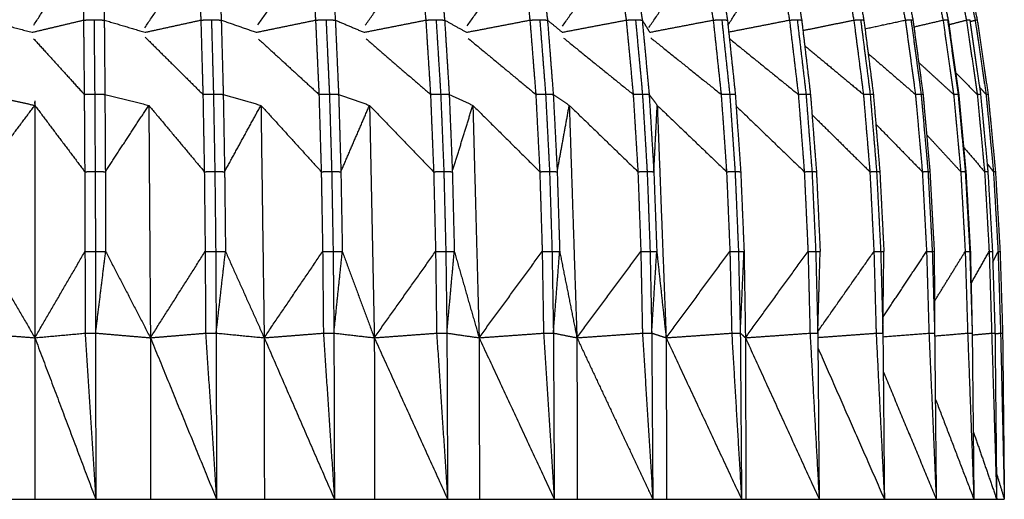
# Model space of a CAD drawing. Header units: millimetres. Extents: x 0 to 20, y 0 to 45.7.
# Tile 48 of 77: x 6.5 to 13.3, y 22.1 to 25.4. Entities that reach past the tile are written whole.
import ezdxf

# ---------------------------------------------------------------- set-up
doc = ezdxf.new("R2010")
doc.units = ezdxf.units.MM
doc.header["$MEASUREMENT"] = 0
doc.layers.add('Make2D$visible$lines', color=7, linetype='Continuous', true_color=0x000000)

msp = doc.modelspace()

# ---------------------------------------------------------------- linework, layer by layer
at = {"layer": 'Make2D$visible$lines'}
for points in [[(12.9991, 25.8486), (13.0509, 25.6064), (13.1027, 25.3642)], [(6.6371, 25.327), (6.8039, 25.5859), (6.9707, 25.8448)], [(6.9707, 25.8448), (6.9743, 25.6031), (6.9779, 25.3614)], [(7.1143, 25.8448), (7.1173, 25.6031), (7.1202, 25.3614)], [(7.3983, 25.3088), (7.5801, 25.5768), (7.7619, 25.8448)], [(7.7619, 25.8448), (7.7719, 25.6031), (7.7819, 25.3614)], [(7.9032, 25.8448), (7.9126, 25.6031), (7.922, 25.3614)], [(8.1736, 25.3293), (8.3545, 25.5871), (8.5354, 25.8448)], [(8.5354, 25.8448), (8.5517, 25.6031), (8.5681, 25.3614)], [(8.6722, 25.8448), (8.688, 25.6031), (8.7037, 25.3614)], [(8.9083, 25.3256), (9.0937, 25.5852), (9.2791, 25.8448)], [(9.2791, 25.8448), (9.3015, 25.6031), (9.3238, 25.3614)], [(9.4093, 25.8448), (9.4311, 25.6031), (9.4529, 25.3614)], [(9.6075, 25.3222), (9.7944, 25.5835), (9.9812, 25.8448)], [(9.9812, 25.8448), (10.0093, 25.6031), (10.0374, 25.3614)], [(10.1027, 25.8448), (10.1302, 25.6031), (10.1578, 25.3614)], [(10.26, 25.3189), (10.4454, 25.5819), (10.6308, 25.8448)], [(10.6308, 25.8448), (10.6641, 25.6031), (10.6974, 25.3614)], [(10.7416, 25.8448), (10.7744, 25.6031), (10.8072, 25.3614)], [(10.8526, 25.3112), (11.035, 25.578), (11.2174, 25.8448)], [(11.2174, 25.8448), (11.2554, 25.6031), (11.2935, 25.3614)], [(11.3159, 25.8448), (11.3535, 25.6031), (11.3911, 25.3614)], [(11.3947, 25.3271), (11.5633, 25.586), (11.732, 25.8448)], [(11.732, 25.8448), (11.7741, 25.6031), (11.8162, 25.3614)], [(11.8165, 25.8448), (11.8583, 25.6031), (11.9, 25.3614)], [(12.1663, 25.8448), (12.2118, 25.6031), (12.2574, 25.3614)], [(12.2356, 25.8448), (12.2809, 25.6031), (12.3261, 25.3614)], [(12.5135, 25.8448), (12.5618, 25.6031), (12.6101, 25.3614)], [(12.5664, 25.8448), (12.6145, 25.6031), (12.6626, 25.3614)], [(12.7681, 25.8448), (12.8184, 25.6031), (12.8687, 25.3614)], [(12.8039, 25.8448), (12.8541, 25.6031), (12.9042, 25.3614)], [(12.9262, 25.8448), (12.9777, 25.6031), (13.0292, 25.3614)], [(12.9852, 25.8448), (13.0371, 25.6031), (13.0889, 25.3614)], [(6.3109, 25.3614), (6.4684, 25.3195), (6.6259, 25.2776)], [(6.6259, 25.2776), (6.8019, 25.3195), (6.9779, 25.3614)], [(6.9779, 25.3614), (7.0139, 25.3628), (7.0499, 25.3642)], [(6.9779, 25.3614), (6.9804, 25.1069), (6.9829, 24.8524)], [(7.0499, 25.3642), (7.0851, 25.3628), (7.1202, 25.3614)], [(7.0499, 25.3642), (7.0523, 25.1093), (7.0546, 24.8544)], [(7.1202, 25.3614), (7.2601, 25.3195), (7.4, 25.2777)], [(7.1202, 25.3614), (7.1224, 25.1069), (7.1245, 24.8524)], [(7.4, 25.2777), (7.5909, 25.3195), (7.7819, 25.3614)], [(7.7819, 25.3614), (7.8182, 25.3628), (7.8545, 25.3642)], [(7.7819, 25.3614), (7.7891, 25.1069), (7.7963, 24.8524)], [(7.8546, 25.3642), (7.8883, 25.3628), (7.922, 25.3614)], [(7.8546, 25.3642), (7.8615, 25.1093), (7.8685, 24.8544)], [(7.922, 25.3614), (8.0421, 25.3196), (8.1621, 25.2777)], [(7.922, 25.3614), (7.9288, 25.1069), (7.9356, 24.8524)], [(8.1621, 25.2777), (8.3651, 25.3196), (8.5681, 25.3614)], [(8.5681, 25.3614), (8.6041, 25.3628), (8.6401, 25.3642)], [(8.5681, 25.3614), (8.5798, 25.1069), (8.5915, 24.8524)], [(8.6401, 25.3642), (8.6719, 25.3628), (8.7037, 25.3614)], [(8.6401, 25.3642), (8.6516, 25.1093), (8.6632, 24.8544)], [(8.7037, 25.3614), (8.802, 25.3196), (8.9004, 25.2778)], [(8.7037, 25.3614), (8.715, 25.1069), (8.7264, 24.8524)], [(8.9004, 25.2778), (9.1121, 25.3196), (9.3238, 25.3614)], [(9.3238, 25.3614), (9.359, 25.3628), (9.3942, 25.3642)], [(9.3238, 25.3614), (9.3399, 25.1069), (9.3559, 24.8524)], [(9.3942, 25.3642), (9.4235, 25.3628), (9.4528, 25.3614)], [(9.3942, 25.3642), (9.4101, 25.1093), (9.4259, 24.8544)], [(9.4529, 25.3614), (9.528, 25.3196), (9.6032, 25.2779)], [(9.4529, 25.3614), (9.4686, 25.1069), (9.4843, 24.8524)], [(9.6032, 25.2779), (9.8202, 25.3196), (10.0373, 25.3614)], [(10.0374, 25.3614), (10.0711, 25.3628), (10.1049, 25.3642)], [(10.0374, 25.3614), (10.0575, 25.1069), (10.0776, 24.8524)], [(10.1049, 25.3642), (10.1313, 25.3628), (10.1577, 25.3614)], [(10.1049, 25.3642), (10.1249, 25.1093), (10.1449, 24.8544)], [(10.1578, 25.3614), (10.2085, 25.3197), (10.2593, 25.278)], [(10.1578, 25.3614), (10.1776, 25.1069), (10.1974, 24.8524)], [(10.2593, 25.278), (10.4783, 25.3197), (10.6974, 25.3614)], [(10.6974, 25.3614), (10.7292, 25.3628), (10.7611, 25.3642)], [(10.6974, 25.3614), (10.7213, 25.1069), (10.7452, 24.8524)], [(10.7611, 25.3642), (10.7842, 25.3628), (10.8072, 25.3614)], [(10.7611, 25.3642), (10.7848, 25.1093), (10.8086, 24.8544)], [(10.8072, 25.3614), (10.8329, 25.3197), (10.8586, 25.2781)], [(10.8072, 25.3614), (10.8309, 25.1069), (10.8545, 24.8524)], [(10.8586, 25.2781), (11.076, 25.3197), (11.2934, 25.3614)], [(11.2935, 25.3614), (11.3229, 25.3628), (11.3523, 25.3642)], [(11.2935, 25.3614), (11.3208, 25.1069), (11.3481, 24.8524)], [(11.3523, 25.3642), (11.3717, 25.3628), (11.3911, 25.3614)], [(11.3523, 25.3642), (11.3795, 25.1093), (11.4066, 24.8544)], [(11.3911, 25.3614), (11.4181, 25.1069), (11.4452, 24.8524)], [(11.3997, 25.2798), (11.608, 25.3206), (11.8162, 25.3614)], [(11.8162, 25.3614), (11.8427, 25.3628), (11.8693, 25.3642)], [(11.8162, 25.3614), (11.8465, 25.1069), (11.8768, 24.8524)], [(11.8693, 25.3642), (11.8847, 25.3628), (11.9, 25.3614)], [(11.8693, 25.3642), (11.8994, 25.1093), (11.9296, 24.8544)], [(11.9, 25.3614), (11.9301, 25.1069), (11.9602, 24.8524)], [(11.9084, 25.2904), (12.0829, 25.3259), (12.2574, 25.3614)], [(12.2574, 25.3614), (12.2806, 25.3628), (12.3038, 25.3642)], [(12.2574, 25.3614), (12.2902, 25.1069), (12.323, 24.8524)], [(12.3039, 25.3642), (12.315, 25.3628), (12.3261, 25.3614)], [(12.3039, 25.3642), (12.3365, 25.1093), (12.3692, 24.8544)], [(12.3261, 25.3614), (12.3587, 25.1069), (12.3913, 24.8524)], [(12.3338, 25.3019), (12.4719, 25.3316), (12.6101, 25.3614)], [(12.6101, 25.3614), (12.6297, 25.3628), (12.6492, 25.3642)], [(12.6101, 25.3614), (12.6449, 25.1069), (12.6796, 24.8524)], [(12.6492, 25.3642), (12.6559, 25.3628), (12.6626, 25.3614)], [(12.6492, 25.3642), (12.6838, 25.1093), (12.7185, 24.8544)], [(12.6626, 25.3614), (12.6972, 25.1069), (12.7318, 24.8524)], [(12.6689, 25.3149), (12.7688, 25.3381), (12.8687, 25.3614)], [(12.8687, 25.3614), (12.8843, 25.3628), (12.8998, 25.3642)], [(12.8687, 25.3614), (12.9049, 25.1069), (12.9411, 24.8524)], [(12.8998, 25.3642), (12.902, 25.3628), (12.9042, 25.3614)], [(12.8998, 25.3642), (12.9359, 25.1093), (12.972, 24.8544)], [(12.9042, 25.3614), (12.9403, 25.1069), (12.9764, 24.8524)], [(12.9086, 25.3304), (12.9689, 25.3459), (13.0292, 25.3614)], [(13.0292, 25.3614), (13.0405, 25.3628), (13.0518, 25.3642)], [(13.0292, 25.3614), (13.0662, 25.1069), (13.1032, 24.8524)], [(13.0518, 25.3642), (13.0887, 25.1093), (13.1257, 24.8544)], [(13.0537, 25.3511), (13.0713, 25.3562), (13.0889, 25.3614)], [(13.0889, 25.3614), (13.0958, 25.3628), (13.1027, 25.3642)], [(13.0889, 25.3614), (13.1262, 25.1069), (13.1635, 24.8524)], [(13.1027, 25.3642), (13.14, 25.1093), (13.1772, 24.8544)], [(7.4006, 25.2446), (7.5984, 25.0485), (7.7963, 24.8524)], [(10.8651, 25.2402), (11.1066, 25.0463), (11.3481, 24.8524)], [(6.6362, 25.2337), (6.8096, 25.0431), (6.9829, 24.8524)], [(8.1781, 25.2308), (8.3848, 25.0416), (8.5915, 24.8524)], [(8.9145, 25.2333), (9.1352, 25.0429), (9.3559, 24.8524)], [(9.615, 25.2357), (9.8463, 25.0441), (10.0776, 24.8524)], [(10.2687, 25.238), (10.5069, 25.0452), (10.7452, 24.8524)], [(11.4045, 25.2347), (11.6407, 25.0436), (11.8768, 24.8524)], [(11.9208, 25.186), (12.1219, 25.0192), (12.323, 24.8524)], [(12.3555, 25.1325), (12.5175, 24.9925), (12.6796, 24.8524)], [(12.702, 25.0717), (12.8216, 24.962), (12.9411, 24.8524)], [(12.9556, 24.9992), (13.0294, 24.9258), (13.1032, 24.8524)], [(13.1189, 24.9017), (13.1412, 24.8771), (13.1635, 24.8524)], [(6.3058, 24.8524), (6.4751, 24.8147), (6.6444, 24.777)], [(6.9829, 24.8524), (7.0188, 24.8534), (7.0546, 24.8544)], [(6.9829, 24.8524), (6.9846, 24.5874), (6.9862, 24.3223)], [(7.0546, 24.8544), (7.0896, 24.8534), (7.1245, 24.8524)], [(7.0546, 24.8544), (7.0562, 24.5891), (7.0578, 24.3237)], [(7.1245, 24.8524), (7.275, 24.8147), (7.4254, 24.777)], [(7.1245, 24.8524), (7.126, 24.5874), (7.1276, 24.3223)], [(7.7963, 24.8524), (7.8324, 24.8534), (7.8685, 24.8544)], [(7.7963, 24.8524), (7.8011, 24.5874), (7.8059, 24.3223)], [(7.8685, 24.8544), (7.9021, 24.8534), (7.9356, 24.8524)], [(7.8685, 24.8544), (7.8733, 24.5891), (7.878, 24.3237)], [(7.9356, 24.8524), (8.0649, 24.8147), (8.1941, 24.777)], [(7.9356, 24.8524), (7.9403, 24.5874), (7.945, 24.3223)], [(8.5915, 24.8524), (8.6273, 24.8534), (8.6631, 24.8544)], [(8.5915, 24.8524), (8.5993, 24.5874), (8.6072, 24.3223)], [(8.6632, 24.8544), (8.6948, 24.8534), (8.7264, 24.8524)], [(8.6632, 24.8544), (8.671, 24.5891), (8.6788, 24.3237)], [(8.7264, 24.8524), (8.8324, 24.8147), (8.9383, 24.7771)], [(8.7264, 24.8524), (8.7341, 24.5874), (8.7419, 24.3223)], [(9.3559, 24.8524), (9.3909, 24.8534), (9.4259, 24.8544)], [(9.3559, 24.8524), (9.3668, 24.5874), (9.3776, 24.3223)], [(9.4259, 24.8544), (9.4551, 24.8534), (9.4843, 24.8524)], [(9.4259, 24.8544), (9.4367, 24.5891), (9.4475, 24.3237)], [(9.4843, 24.8524), (9.5654, 24.8147), (9.6464, 24.777)], [(9.4843, 24.8524), (9.495, 24.5874), (9.5057, 24.3223)], [(10.0776, 24.8524), (10.1113, 24.8534), (10.1449, 24.8544)], [(10.0776, 24.8524), (10.0913, 24.5874), (10.1049, 24.3223)], [(10.1449, 24.8544), (10.1711, 24.8534), (10.1974, 24.8524)], [(10.1449, 24.8544), (10.1584, 24.5891), (10.172, 24.3237)], [(10.1974, 24.8524), (10.2523, 24.8147), (10.3072, 24.777)], [(10.1974, 24.8524), (10.2109, 24.5874), (10.2244, 24.3223)], [(10.7452, 24.8524), (10.7769, 24.8534), (10.8086, 24.8544)], [(10.7452, 24.8524), (10.7614, 24.5874), (10.7776, 24.3223)], [(10.8086, 24.8544), (10.8315, 24.8534), (10.8545, 24.8524)], [(10.8086, 24.8544), (10.8247, 24.5891), (10.8409, 24.3237)], [(10.8545, 24.8524), (10.8823, 24.8147), (10.9101, 24.777)], [(10.8545, 24.8524), (10.8706, 24.5874), (10.8867, 24.3223)], [(11.3481, 24.8524), (11.3774, 24.8534), (11.4066, 24.8544)], [(11.3481, 24.8524), (11.3666, 24.5874), (11.3851, 24.3223)], [(11.4066, 24.8544), (11.4259, 24.8534), (11.4452, 24.8524)], [(11.4066, 24.8544), (11.4251, 24.5891), (11.4435, 24.3237)], [(11.4452, 24.8524), (11.4636, 24.5874), (11.482, 24.3223)], [(11.8768, 24.8524), (11.9032, 24.8534), (11.9296, 24.8544)], [(11.8768, 24.8524), (11.8973, 24.5874), (11.9178, 24.3223)], [(11.9296, 24.8544), (11.9449, 24.8534), (11.9602, 24.8524)], [(11.9296, 24.8544), (11.9501, 24.5891), (11.9705, 24.3237)], [(11.9602, 24.8524), (11.9806, 24.5874), (12.0011, 24.3223)], [(12.323, 24.8524), (12.3461, 24.8534), (12.3692, 24.8544)], [(12.323, 24.8524), (12.3452, 24.5874), (12.3674, 24.3223)], [(12.3692, 24.8544), (12.3803, 24.8534), (12.3913, 24.8524)], [(12.3692, 24.8544), (12.3914, 24.5891), (12.4135, 24.3237)], [(12.3913, 24.8524), (12.4135, 24.5874), (12.4356, 24.3223)], [(12.6796, 24.8524), (12.6991, 24.8534), (12.7185, 24.8544)], [(12.6796, 24.8524), (12.7032, 24.5874), (12.7268, 24.3223)], [(12.7185, 24.8544), (12.7252, 24.8534), (12.7318, 24.8524)], [(12.7185, 24.8544), (12.742, 24.5891), (12.7656, 24.3237)], [(12.7318, 24.8524), (12.7554, 24.5874), (12.7789, 24.3223)], [(12.9411, 24.8524), (12.9565, 24.8534), (12.972, 24.8544)], [(12.9411, 24.8524), (12.9656, 24.5874), (12.9902, 24.3223)], [(12.972, 24.8544), (12.9742, 24.8534), (12.9764, 24.8524)], [(12.972, 24.8544), (12.9965, 24.5891), (13.021, 24.3237)], [(12.9764, 24.8524), (13.0009, 24.5874), (13.0254, 24.3223)], [(13.1032, 24.8524), (13.1145, 24.8534), (13.1257, 24.8544)], [(13.1032, 24.8524), (13.1284, 24.5874), (13.1535, 24.3223)], [(13.1257, 24.8544), (13.1508, 24.5891), (13.176, 24.3237)], [(13.1635, 24.8524), (13.1704, 24.8534), (13.1772, 24.8544)], [(13.1635, 24.8524), (13.1888, 24.5874), (13.2142, 24.3223)], [(13.1772, 24.8544), (13.2025, 24.5891), (13.2279, 24.3237)], [(6.3025, 24.3223), (6.4735, 24.5497), (6.6444, 24.777)], [(6.6425, 24.7992), (6.6434, 24.7881), (6.6444, 24.777)], [(6.6444, 24.8077), (6.6444, 24.7924), (6.6444, 24.777)], [(6.6444, 24.777), (6.6444, 23.9806), (6.6444, 23.1842)], [(6.6444, 24.777), (6.8153, 24.5497), (6.9862, 24.3223)], [(7.1276, 24.3223), (7.2765, 24.5497), (7.4254, 24.777)], [(7.4254, 24.777), (7.431, 23.9806), (7.4365, 23.1842)], [(7.4254, 24.777), (7.6156, 24.5497), (7.8059, 24.3223)], [(7.945, 24.3223), (8.0695, 24.5497), (8.1941, 24.777)], [(8.1941, 24.777), (8.2051, 23.9806), (8.2162, 23.1842)], [(8.1941, 24.777), (8.4007, 24.5497), (8.6072, 24.3223)], [(8.7419, 24.3223), (8.8401, 24.5497), (8.9384, 24.777)], [(8.9384, 24.777), (8.9547, 23.9806), (8.971, 23.1842)], [(8.9384, 24.777), (9.158, 24.5497), (9.3776, 24.3223)], [(9.5057, 24.3223), (9.5761, 24.5497), (9.6464, 24.777)], [(9.6464, 24.777), (9.6678, 23.9806), (9.6892, 23.1842)], [(9.6464, 24.777), (9.8756, 24.5497), (10.1049, 24.3223)], [(10.2244, 24.3223), (10.2658, 24.5497), (10.3072, 24.777)], [(10.3072, 24.777), (10.3333, 23.9806), (10.3594, 23.1842)], [(10.3072, 24.777), (10.5424, 24.5497), (10.7776, 24.3223)], [(10.8867, 24.3223), (10.8984, 24.5497), (10.9101, 24.777)], [(10.9101, 24.777), (10.9405, 23.9806), (10.9709, 23.1842)], [(10.9101, 24.777), (11.1476, 24.5497), (11.3851, 24.3223)], [(11.4508, 24.7723), (11.6843, 24.5473), (11.9178, 24.3223)], [(11.9709, 24.7129), (12.1692, 24.5176), (12.3674, 24.3223)], [(12.4084, 24.6484), (12.5676, 24.4853), (12.7267, 24.3223)], [(12.7564, 24.5758), (12.8733, 24.4491), (12.9902, 24.3223)], [(13.0098, 24.4907), (13.0816, 24.4065), (13.1535, 24.3223)], [(13.1708, 24.3786), (13.1925, 24.3504), (13.2142, 24.3223)], [(6.9862, 24.3223), (7.022, 24.323), (7.0578, 24.3237)], [(6.9862, 24.3223), (6.9872, 24.0488), (6.9881, 23.7753)], [(7.0578, 24.3237), (7.0588, 24.0499), (7.0598, 23.7762)], [(7.0578, 24.3237), (7.0927, 24.323), (7.1276, 24.3223)], [(7.1276, 24.3223), (7.1286, 24.0488), (7.1297, 23.7753)], [(7.8059, 24.3223), (7.842, 24.323), (7.878, 24.3237)], [(7.8059, 24.3223), (7.8088, 24.0488), (7.8117, 23.7753)], [(7.878, 24.3237), (7.881, 24.0499), (7.8839, 23.7762)], [(7.878, 24.3237), (7.9115, 24.323), (7.945, 24.3223)], [(7.945, 24.3223), (7.948, 24.0488), (7.951, 23.7753)], [(8.6072, 24.3223), (8.643, 24.323), (8.6788, 24.3237)], [(8.6072, 24.3223), (8.6121, 24.0488), (8.6169, 23.7753)], [(8.6788, 24.3237), (8.6837, 24.0499), (8.6886, 23.7762)], [(8.6788, 24.3237), (8.7103, 24.323), (8.7419, 24.3223)], [(8.7419, 24.3223), (8.7468, 24.0488), (8.7518, 23.7753)], [(9.3776, 24.3223), (9.4125, 24.323), (9.4475, 24.3237)], [(9.3776, 24.3223), (9.3843, 24.0488), (9.3909, 23.7753)], [(9.4475, 24.3237), (9.4542, 24.0499), (9.461, 23.7762)], [(9.4475, 24.3237), (9.4766, 24.323), (9.5057, 24.3223)], [(9.5057, 24.3223), (9.5125, 24.0488), (9.5193, 23.7753)], [(10.1049, 24.3223), (10.1384, 24.323), (10.172, 24.3237)], [(10.1049, 24.3223), (10.1133, 24.0488), (10.1217, 23.7753)], [(10.172, 24.3237), (10.1805, 24.0499), (10.189, 23.7762)], [(10.172, 24.3237), (10.1982, 24.323), (10.2244, 24.3223)], [(10.2244, 24.3223), (10.233, 24.0488), (10.2415, 23.7753)], [(10.7776, 24.3223), (10.8092, 24.323), (10.8409, 24.3237)], [(10.7776, 24.3223), (10.7876, 24.0488), (10.7976, 23.7753)], [(10.8409, 24.3237), (10.851, 24.0499), (10.861, 23.7762)], [(10.8409, 24.3237), (10.8638, 24.323), (10.8867, 24.3223)], [(10.8867, 24.3223), (10.8968, 24.0488), (10.9069, 23.7753)], [(11.3851, 24.3223), (11.4143, 24.323), (11.4435, 24.3237)], [(11.3851, 24.3223), (11.3966, 24.0488), (11.408, 23.7753)], [(11.4435, 24.3237), (11.4551, 24.0499), (11.4666, 23.7762)], [(11.4435, 24.3237), (11.4628, 24.323), (11.482, 24.3223)], [(11.482, 24.3223), (11.4936, 24.0488), (11.5051, 23.7753)], [(11.9178, 24.3223), (11.9442, 24.323), (11.9705, 24.3237)], [(11.9178, 24.3223), (11.9306, 24.0488), (11.9433, 23.7753)], [(11.9705, 24.3237), (11.9834, 24.0499), (11.9962, 23.7762)], [(11.9705, 24.3237), (11.9858, 24.323), (12.0011, 24.3223)], [(12.0011, 24.3223), (12.0139, 24.0488), (12.0267, 23.7753)], [(12.3674, 24.3223), (12.3905, 24.323), (12.4135, 24.3237)], [(12.3674, 24.3223), (12.3812, 24.0488), (12.3951, 23.7753)], [(12.4135, 24.3237), (12.4274, 24.0499), (12.4413, 23.7762)], [(12.4135, 24.3237), (12.4246, 24.323), (12.4356, 24.3223)], [(12.4356, 24.3223), (12.4495, 24.0488), (12.4634, 23.7753)], [(12.7268, 24.3223), (12.7462, 24.323), (12.7656, 24.3237)], [(12.7268, 24.3223), (12.7414, 24.0488), (12.7561, 23.7753)], [(12.7656, 24.3237), (12.7803, 24.0499), (12.795, 23.7762)], [(12.7656, 24.3237), (12.7722, 24.323), (12.7789, 24.3223)], [(12.7789, 24.3223), (12.7936, 24.0488), (12.8083, 23.7753)], [(12.9902, 24.3223), (13.0056, 24.323), (13.021, 24.3237)], [(12.9902, 24.3223), (13.0054, 24.0488), (13.0207, 23.7753)], [(13.021, 24.3237), (13.0364, 24.0499), (13.0517, 23.7762)], [(13.021, 24.3237), (13.0232, 24.323), (13.0254, 24.3223)], [(13.0254, 24.3223), (13.0407, 24.0488), (13.056, 23.7753)], [(13.1535, 24.3223), (13.1647, 24.323), (13.176, 24.3237)], [(13.1535, 24.3223), (13.1692, 24.0488), (13.1848, 23.7753)], [(13.176, 24.3237), (13.1917, 24.0499), (13.2074, 23.7762)], [(13.2142, 24.3223), (13.221, 24.323), (13.2279, 24.3237)], [(13.2142, 24.3223), (13.23, 24.0488), (13.2458, 23.7753)], [(13.2279, 24.3237), (13.2437, 24.0499), (13.2595, 23.7762)], [(6.3007, 23.7753), (6.4725, 23.4797), (6.6444, 23.1842)], [(6.6444, 23.1842), (6.8162, 23.4797), (6.9881, 23.7753)], [(6.9881, 23.7753), (7.0239, 23.7757), (7.0597, 23.7762)], [(6.9881, 23.7753), (6.9885, 23.4956), (6.9889, 23.2159)], [(7.0598, 23.7762), (7.0603, 23.4963), (7.0609, 23.2164)], [(7.0598, 23.7762), (7.0947, 23.7757), (7.1297, 23.7753)], [(7.0609, 23.2164), (7.0953, 23.4958), (7.1297, 23.7753)], [(7.1297, 23.7753), (7.2831, 23.4797), (7.4365, 23.1842)], [(7.4365, 23.1842), (7.6241, 23.4797), (7.8117, 23.7753)], [(7.8117, 23.7753), (7.8478, 23.7757), (7.8839, 23.7762)], [(7.8117, 23.7753), (7.8132, 23.4956), (7.8147, 23.2159)], [(7.8839, 23.7762), (7.8856, 23.4963), (7.8872, 23.2164)], [(7.8839, 23.7762), (7.9175, 23.7757), (7.951, 23.7753)], [(7.8872, 23.2164), (7.9191, 23.4958), (7.951, 23.7753)], [(7.951, 23.7753), (8.0836, 23.4797), (8.2162, 23.1842)], [(8.2162, 23.1842), (8.4165, 23.4797), (8.6169, 23.7753)], [(8.6169, 23.7753), (8.6527, 23.7757), (8.6886, 23.7762)], [(8.6169, 23.7753), (8.6194, 23.4956), (8.622, 23.2159)], [(8.6886, 23.7762), (8.6913, 23.4963), (8.694, 23.2164)], [(8.6886, 23.7762), (8.7202, 23.7757), (8.7518, 23.7753)], [(8.694, 23.2164), (8.7229, 23.4958), (8.7518, 23.7753)], [(8.7518, 23.7753), (8.8614, 23.4797), (8.971, 23.1842)], [(8.971, 23.1842), (9.181, 23.4797), (9.3909, 23.7753)], [(9.3909, 23.7753), (9.426, 23.7757), (9.461, 23.7762)], [(9.3909, 23.7753), (9.3945, 23.4956), (9.3981, 23.2159)], [(9.461, 23.7762), (9.4647, 23.4963), (9.4685, 23.2164)], [(9.461, 23.7762), (9.4901, 23.7757), (9.5193, 23.7753)], [(9.4685, 23.2164), (9.4939, 23.4958), (9.5193, 23.7753)], [(9.5193, 23.7753), (9.6043, 23.4797), (9.6892, 23.1842)], [(9.6892, 23.1842), (9.9055, 23.4797), (10.1217, 23.7753)], [(10.1217, 23.7753), (10.1553, 23.7757), (10.189, 23.7762)], [(10.1217, 23.7753), (10.1262, 23.4956), (10.1308, 23.2159)], [(10.189, 23.7762), (10.1937, 23.4963), (10.1984, 23.2164)], [(10.189, 23.7762), (10.2152, 23.7757), (10.2415, 23.7753)], [(10.1984, 23.2164), (10.2199, 23.4958), (10.2415, 23.7753)], [(10.2415, 23.7753), (10.3004, 23.4797), (10.3594, 23.1842)], [(10.3594, 23.1842), (10.5785, 23.4797), (10.7976, 23.7753)], [(10.7976, 23.7753), (10.8293, 23.7757), (10.861, 23.7762)], [(10.7976, 23.7753), (10.803, 23.4956), (10.8085, 23.2159)], [(10.861, 23.7762), (10.8666, 23.4963), (10.8722, 23.2164)], [(10.861, 23.7762), (10.884, 23.7757), (10.9069, 23.7753)], [(10.8722, 23.2164), (10.8896, 23.4958), (10.9069, 23.7753)], [(10.9069, 23.7753), (10.9389, 23.4797), (10.9709, 23.1842)], [(10.9709, 23.1842), (11.1895, 23.4797), (11.408, 23.7753)], [(11.408, 23.7753), (11.4373, 23.7757), (11.4666, 23.7762)], [(11.408, 23.7753), (11.4143, 23.4956), (11.4205, 23.2159)], [(11.4666, 23.7762), (11.473, 23.4963), (11.4794, 23.2164)], [(11.4666, 23.7762), (11.4859, 23.7757), (11.5051, 23.7753)], [(11.4794, 23.2164), (11.4923, 23.4958), (11.5051, 23.7753)], [(11.5051, 23.7753), (11.5097, 23.4797), (11.5143, 23.1842)], [(11.5143, 23.1842), (11.7288, 23.4797), (11.9433, 23.7753)], [(11.9433, 23.7753), (11.9697, 23.7757), (11.9962, 23.7762)], [(11.9433, 23.7753), (11.9503, 23.4956), (11.9572, 23.2159)], [(11.9962, 23.7762), (12.0033, 23.4963), (12.0104, 23.2164)], [(11.9962, 23.7762), (12.0114, 23.7757), (12.0267, 23.7753)], [(12.0104, 23.2164), (12.0185, 23.4958), (12.0267, 23.7753)], [(12.0107, 23.2268), (12.2029, 23.501), (12.395, 23.7753)], [(12.3951, 23.7753), (12.4182, 23.7757), (12.4413, 23.7762)], [(12.3951, 23.7753), (12.4026, 23.4956), (12.4102, 23.2159)], [(12.4413, 23.7762), (12.449, 23.4963), (12.4567, 23.2164)], [(12.4413, 23.7762), (12.4523, 23.7757), (12.4634, 23.7753)], [(12.4567, 23.2164), (12.46, 23.4958), (12.4634, 23.7753)], [(12.458, 23.3268), (12.607, 23.5511), (12.7561, 23.7753)], [(12.7561, 23.7753), (12.7755, 23.7757), (12.795, 23.7762)], [(12.7561, 23.7753), (12.7641, 23.4956), (12.7722, 23.2159)], [(12.795, 23.7762), (12.8032, 23.4963), (12.8113, 23.2164)], [(12.795, 23.7762), (12.8017, 23.7757), (12.8083, 23.7753)], [(12.8083, 23.7753), (12.8098, 23.4958), (12.8113, 23.2164)], [(12.8101, 23.4346), (12.9154, 23.6049), (13.0207, 23.7753)], [(13.0207, 23.7753), (13.0362, 23.7757), (13.0517, 23.7762)], [(13.0207, 23.7753), (13.0291, 23.4956), (13.0375, 23.2159)], [(13.0517, 23.7762), (13.0602, 23.4963), (13.0687, 23.2164)], [(13.0517, 23.7762), (13.0539, 23.7757), (13.056, 23.7753)], [(13.056, 23.7753), (13.0624, 23.4958), (13.0687, 23.2164)], [(13.061, 23.5549), (13.1229, 23.6651), (13.1848, 23.7753)], [(13.1848, 23.7753), (13.1961, 23.7757), (13.2074, 23.7762)], [(13.1848, 23.7753), (13.1934, 23.4956), (13.202, 23.2159)], [(13.2074, 23.7762), (13.2161, 23.4963), (13.2248, 23.2164)], [(13.2097, 23.7026), (13.2277, 23.7389), (13.2458, 23.7753)], [(13.2458, 23.7753), (13.2526, 23.7757), (13.2595, 23.7762)], [(13.2458, 23.7753), (13.2545, 23.4956), (13.2632, 23.2159)], [(13.2595, 23.7762), (13.2683, 23.4963), (13.2771, 23.2164)], [(6.2279, 23.2164), (6.4362, 23.2003), (6.6444, 23.1842)], [(6.6444, 23.1842), (6.8166, 23.2), (6.9889, 23.2159)], [(6.9889, 23.2159), (7.0249, 23.2162), (7.0608, 23.2164)], [(6.9889, 23.2159), (7.0253, 22.6469), (7.0616, 22.0779)], [(7.0609, 23.2164), (7.0612, 22.6472), (7.0616, 22.0779)], [(7.0609, 23.2164), (7.2487, 23.2003), (7.4365, 23.1842)], [(7.4365, 23.1842), (7.6256, 23.2), (7.8147, 23.2159)], [(7.8147, 23.2159), (7.8509, 23.2162), (7.8872, 23.2164)], [(7.8147, 23.2159), (7.852, 22.6469), (7.8894, 22.0779)], [(7.8872, 23.2164), (7.8883, 22.6472), (7.8894, 22.0779)], [(7.8872, 23.2164), (8.0517, 23.2003), (8.2162, 23.1842)], [(8.2162, 23.1842), (8.4191, 23.2), (8.622, 23.2159)], [(8.622, 23.2159), (8.658, 23.2162), (8.694, 23.2164)], [(8.622, 23.2159), (8.6598, 22.6469), (8.6976, 22.0779)], [(8.694, 23.2164), (8.6958, 22.6472), (8.6976, 22.0779)], [(8.694, 23.2164), (8.8325, 23.2003), (8.971, 23.1842)], [(8.971, 23.1842), (9.1846, 23.2), (9.3981, 23.2159)], [(9.3981, 23.2159), (9.4333, 23.2162), (9.4685, 23.2164)], [(9.3981, 23.2159), (9.4358, 22.6469), (9.4734, 22.0779)], [(9.4685, 23.2164), (9.4709, 22.6472), (9.4734, 22.0779)], [(9.4685, 23.2164), (9.5788, 23.2003), (9.6892, 23.1842)], [(9.6892, 23.1842), (9.91, 23.2), (10.1308, 23.2159)], [(10.1308, 23.2159), (10.1646, 23.2162), (10.1984, 23.2164)], [(10.1308, 23.2159), (10.1677, 22.6469), (10.2046, 22.0779)], [(10.1984, 23.2164), (10.2015, 22.6472), (10.2046, 22.0779)], [(10.1984, 23.2164), (10.2789, 23.2003), (10.3594, 23.1842)], [(10.3594, 23.1842), (10.5839, 23.2), (10.8085, 23.2159)], [(10.8085, 23.2159), (10.8404, 23.2162), (10.8722, 23.2164)], [(10.8085, 23.2159), (10.8441, 22.6469), (10.8797, 22.0779)], [(10.8722, 23.2164), (10.876, 22.6472), (10.8797, 22.0779)], [(10.8722, 23.2164), (10.9216, 23.2003), (10.9709, 23.1842)], [(10.9709, 23.1842), (11.1957, 23.2), (11.4205, 23.2159)], [(11.4205, 23.2159), (11.45, 23.2162), (11.4794, 23.2164)], [(11.4205, 23.2159), (11.4542, 22.6469), (11.4879, 22.0779)], [(11.4794, 23.2164), (11.4837, 22.6472), (11.4879, 22.0779)], [(11.4794, 23.2164), (11.4968, 23.2003), (11.5142, 23.1842)], [(11.5143, 23.1842), (11.7357, 23.2), (11.9572, 23.2159)], [(11.9572, 23.2159), (11.9838, 23.2162), (12.0104, 23.2164)], [(11.9572, 23.2159), (11.9885, 22.6469), (12.0198, 22.0779)], [(12.0104, 23.2164), (12.0151, 22.6472), (12.0198, 22.0779)], [(12.0106, 23.1864), (12.2104, 23.2011), (12.4102, 23.2159)], [(12.4102, 23.2159), (12.4334, 23.2162), (12.4567, 23.2164)], [(12.4102, 23.2159), (12.4385, 22.6469), (12.4669, 22.0779)], [(12.4567, 23.2164), (12.4618, 22.6472), (12.4669, 22.0779)], [(12.4569, 23.1914), (12.6145, 23.2037), (12.7722, 23.2159)], [(12.7722, 23.2159), (12.7917, 23.2162), (12.8113, 23.2164)], [(12.7722, 23.2159), (12.7972, 22.6469), (12.8222, 22.0779)], [(12.8113, 23.2164), (12.8167, 22.6472), (12.8222, 22.0779)], [(12.8115, 23.1971), (12.9245, 23.2065), (13.0375, 23.2159)], [(13.0375, 23.2159), (13.0531, 23.2162), (13.0687, 23.2164)], [(13.0375, 23.2159), (13.0588, 22.6469), (13.08, 22.0779)], [(13.0687, 23.2164), (13.0744, 22.6472), (13.08, 22.0779)], [(13.0688, 23.2038), (13.1354, 23.2098), (13.202, 23.2159)], [(13.202, 23.2159), (13.2134, 23.2162), (13.2248, 23.2164)], [(13.202, 23.2159), (13.2192, 22.6469), (13.2364, 22.0779)], [(13.2248, 23.2164), (13.2306, 22.6472), (13.2364, 22.0779)], [(13.2248, 23.212), (13.244, 23.2139), (13.2632, 23.2159)], [(13.2632, 23.2159), (13.2701, 23.2162), (13.2771, 23.2164)], [(13.2632, 23.2155), (13.276, 22.6467), (13.2888, 22.0779)], [(13.2771, 23.2164), (13.2829, 22.6472), (13.2888, 22.0779)], [(6.6444, 23.1842), (6.853, 22.6311), (7.0616, 22.0779)], [(6.6444, 23.1842), (6.6444, 22.6306), (6.6444, 22.077)], [(7.4365, 23.1842), (7.663, 22.6311), (7.8894, 22.0779)], [(7.4365, 23.1842), (7.4368, 22.6306), (7.4371, 22.077)], [(8.2162, 23.1842), (8.4569, 22.6311), (8.6976, 22.0779)], [(8.2162, 23.1842), (8.2168, 22.6306), (8.2174, 22.077)], [(8.971, 23.1842), (9.2222, 22.6311), (9.4734, 22.078)], [(8.971, 23.1842), (8.9719, 22.6306), (8.9728, 22.077)], [(9.6892, 23.1842), (9.9469, 22.6311), (10.2046, 22.0779)], [(9.6892, 23.1842), (9.6904, 22.6306), (9.6916, 22.077)], [(10.3594, 23.1842), (10.6195, 22.6311), (10.8797, 22.0779)], [(10.3594, 23.1842), (10.3608, 22.6306), (10.3622, 22.077)], [(10.9709, 23.1842), (11.2294, 22.6311), (11.4879, 22.0779)], [(10.9709, 23.1842), (10.9726, 22.6306), (10.9743, 22.077)], [(11.5143, 23.1842), (11.767, 22.6311), (12.0198, 22.0779)], [(11.5143, 23.1842), (11.5161, 22.6306), (11.518, 22.077)], [(12.0112, 23.1149), (12.2391, 22.5964), (12.4669, 22.0779)], [(12.459, 22.9531), (12.6406, 22.5155), (12.8222, 22.0779)], [(12.8156, 22.7667), (12.9478, 22.4223), (13.08, 22.0779)], [(13.0754, 22.5421), (13.1559, 22.31), (13.2364, 22.0779)], [(13.2346, 22.2561), (13.2617, 22.167), (13.2888, 22.0779)], [(6.2272, 22.0779), (6.4358, 22.0775), (6.6444, 22.077)], [(6.6444, 22.077), (6.853, 22.0775), (7.0616, 22.0779)], [(7.0616, 22.0779), (7.2494, 22.0775), (7.4371, 22.077)], [(7.4371, 22.077), (7.6633, 22.0775), (7.8894, 22.0779)], [(7.8894, 22.0779), (8.0534, 22.0775), (8.2174, 22.077)], [(8.2174, 22.077), (8.4575, 22.0775), (8.6976, 22.0779)], [(8.6976, 22.0779), (8.8352, 22.0775), (8.9728, 22.077)], [(8.9728, 22.077), (9.2231, 22.0775), (9.4734, 22.0779)], [(9.4734, 22.0779), (9.5825, 22.0775), (9.6916, 22.077)], [(9.6916, 22.077), (9.9481, 22.0775), (10.2046, 22.0779)], [(10.2046, 22.0779), (10.2834, 22.0775), (10.3622, 22.077)], [(10.3622, 22.077), (10.621, 22.0775), (10.8797, 22.0779)], [(10.8797, 22.0779), (10.927, 22.0775), (10.9743, 22.077)], [(10.9743, 22.077), (11.2311, 22.0775), (11.4879, 22.0779)], [(11.4879, 22.0779), (11.503, 22.0775), (11.518, 22.077)], [(11.518, 22.077), (11.7689, 22.0775), (12.0198, 22.0779)], [(12.0198, 22.0771), (12.2434, 22.0775), (12.4669, 22.0779)], [(12.4669, 22.0772), (12.6445, 22.0776), (12.8222, 22.0779)], [(12.8222, 22.0774), (12.9511, 22.0777), (13.08, 22.0779)], [(13.08, 22.0776), (13.1582, 22.0778), (13.2364, 22.0779)], [(13.2364, 22.0778), (13.2626, 22.0779), (13.2888, 22.0779)]]:
    msp.add_open_spline(points, degree=2, dxfattribs=at)

doc.saveas('drawing.dxf')
